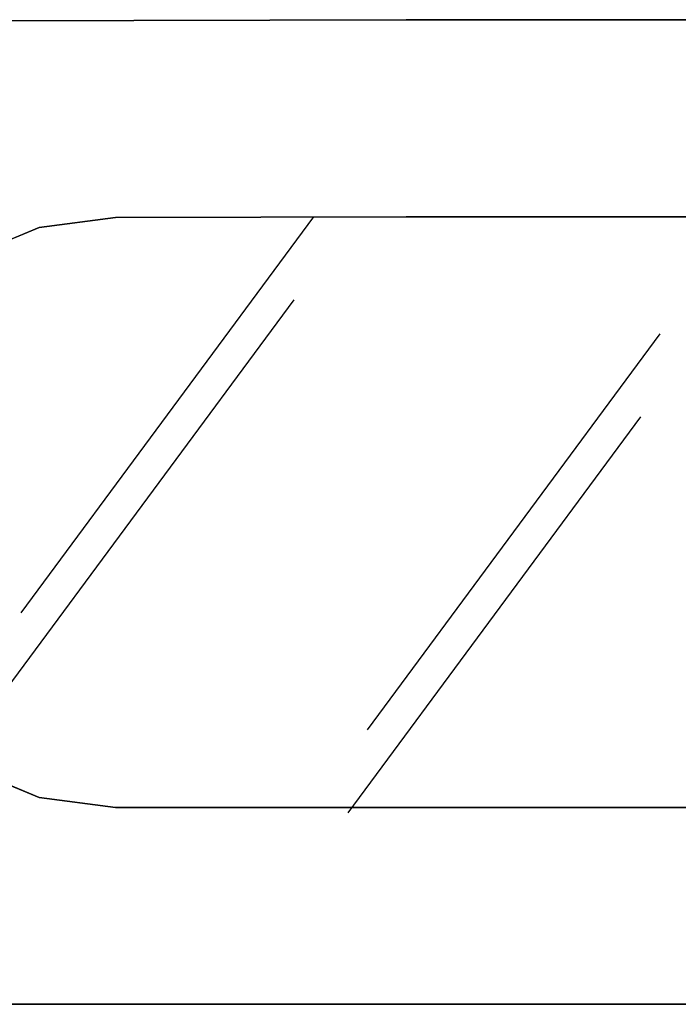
# Model space of a CAD drawing. Header units: millimetres. Extents: x -30782 to 40110, y 35885 to 73818.
# Tile 93 of 166: x 8385 to 8786, y 55885 to 56485. Entities that reach past the tile are written whole.
import ezdxf

# ---------------------------------------------------------------- set-up
doc = ezdxf.new("R2010")
doc.units = ezdxf.units.MM

# ---------------------------------------------------------------- blocks, each defined once
blk = doc.blocks.new('A$C69C31390')
for p, q in [((1959.64, 713.12, 168.71), (1781.34, 471.88)), ((1947.75, 662.64, 168.71), (1769.45, 421.4)), ((2170.72, 641.86, 168.71), (1992.42, 400.62)), ((2158.82, 591.38, 168.71), (1980.53, 350.13))]:
    blk.add_line(p, q)
for points, invisible_edges in [([(2016.05, 833.28, 430.71), (1721.05, 832.46, 430.71), (1643.53, 822.26, 430.71)], 12), ([(2311.05, 833.28, 418.71), (1721.05, 832.46, 418.71), (2016.05, 833.28, 418.71)], 1), ([(1721.05, 832.46, 430.71), (2016.05, 833.28, 430.71), (2016.05, 833.28, 418.71)], 12), ([(2016.05, 833.28, 418.71), (1721.05, 832.46, 418.71), (1721.05, 832.46, 430.71)], 12), ([(2388.67, 823.06, 430.71), (2311.05, 833.28, 430.71), (2016.05, 833.28, 430.71)], 12), ([(2016.05, 833.28, 418.71), (2311.05, 833.28, 430.71), (2311.05, 833.28, 418.71)], 1), ([(2016.05, 833.28, 418.71), (2016.05, 833.28, 430.71), (2311.05, 833.28, 430.71)], 12), ([(1839.05, 712.79, 180.71), (1792.54, 706.67, 180.71), (1749.2, 688.72, 180.71)], 12), ([(1839.05, 712.79, 168.71), (1749.2, 688.72, 168.71), (1792.54, 706.67, 168.71)], 1), ([(1839.05, 712.79, 180.71), (1792.54, 706.67, 168.71), (1792.54, 706.67, 180.71)], 1), ([(1839.05, 712.79, 180.71), (1839.05, 712.79, 168.71), (1792.54, 706.67, 168.71)], 12), ([(2193.05, 713.28, 180.71), (2016.05, 713.28, 180.71), (1839.05, 712.79, 180.71)], 12), ([(2193.05, 713.28, 168.71), (1839.05, 712.79, 168.71), (2016.05, 713.28, 168.71)], 1), ([(1839.05, 712.79, 168.71), (1839.05, 712.79, 180.71), (2016.05, 713.28, 180.71)], 12), ([(2016.05, 713.28, 180.71), (2016.05, 713.28, 168.71), (1839.05, 712.79, 168.71)], 12), ([(2016.05, 713.28, 180.71), (2193.05, 713.28, 180.71), (2193.05, 713.28, 168.71)], 12), ([(2193.05, 713.28, 168.71), (2016.05, 713.28, 168.71), (2016.05, 713.28, 180.71)], 12), ([(1792.54, 706.67, 180.71), (1792.54, 706.67, 168.71), (1749.2, 688.72, 180.71)], 2), ([(1792.54, 706.67, 168.71), (1749.2, 688.72, 168.71), (1749.2, 688.72, 180.71)], 12), ([(1711.98, 406.03, 180.71), (1749.2, 377.48, 180.71), (1792.54, 359.53, 180.71)], 12), ([(1711.98, 406.03, 168.71), (1792.54, 359.53, 168.71), (1749.2, 377.48, 168.71)], 1), ([(1749.2, 377.48, 180.71), (1749.2, 377.48, 168.71), (1792.54, 359.53, 168.71)], 12), ([(1792.54, 359.53, 168.71), (1792.54, 359.53, 180.71), (1749.2, 377.48, 180.71)], 12), ([(1792.54, 359.53, 180.71), (1839.05, 353.4, 180.71), (2193.05, 353.4, 180.71)], 12), ([(1792.54, 359.53, 168.71), (2193.05, 353.4, 168.71), (1839.05, 353.4, 168.71)], 1), ([(1792.54, 359.53, 168.71), (1839.05, 353.4, 168.71), (1839.05, 353.4, 180.71)], 12), ([(1839.05, 353.4, 180.71), (1792.54, 359.53, 180.71), (1792.54, 359.53, 168.71)], 12), ([(2193.05, 353.4, 168.71), (1839.05, 353.4, 180.71), (1839.05, 353.4, 168.71)], 1), ([(2193.05, 353.4, 168.71), (2193.05, 353.4, 180.71), (1839.05, 353.4, 180.71)], 12), ([(1643.53, 243.69, 418.71), (2311.05, 233.48, 418.71), (1721.05, 233.48, 418.71)], 1), ([(1721.05, 233.48, 430.71), (2311.05, 233.48, 430.71), (2388.67, 243.7, 430.71)], 12), ([(2311.05, 233.48, 418.71), (2311.05, 233.48, 430.71), (1721.05, 233.48, 418.71)], 2), ([(2311.05, 233.48, 430.71), (1721.05, 233.48, 430.71), (1721.05, 233.48, 418.71)], 12)]:
    blk.add_3dface(points, dxfattribs=dict(invisible_edges=invisible_edges))

msp = doc.modelspace()

# ---------------------------------------------------------------- block references
msp.add_blockref('A$C69C31390', (6603.95, 55652))

doc.saveas('drawing.dxf')
